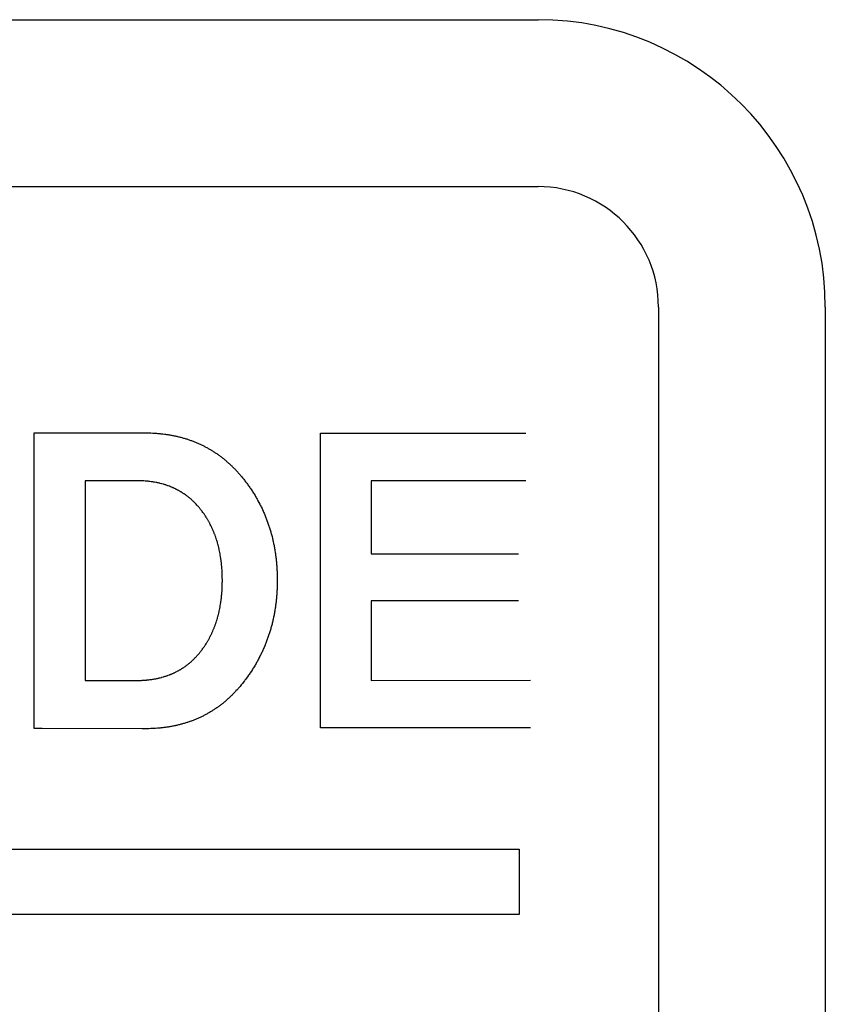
# Model space of a CAD drawing. Header units: inches. Extents: x 749 to 1245, y 24 to 374.
# Tile 16 of 145: x 856.29 to 860.64, y 246.54 to 251.85. Entities that reach past the tile are written whole.
import ezdxf

# ---------------------------------------------------------------- set-up
doc = ezdxf.new("R2010")
doc.units = ezdxf.units.IN
doc.header["$LTSCALE"] = 5
doc.header["$MEASUREMENT"] = 0
doc.layers.add('AM_0', color=7, linetype='CONTINUOUS', lineweight=30)

msp = doc.modelspace()

# ---------------------------------------------------------------- linework, layer by layer
at = {"layer": 'AM_0', "color": 253, "linetype": 'Continuous', "true_color": 0xadadad}
for p, q in [((852.8863, 251.8486), (859.0863, 251.8486)), ((852.8863, 250.9486), (859.0863, 250.9486)), ((859.7363, 250.2986), (859.7363, 244.0986)), ((860.6363, 250.2986), (860.6363, 244.0986))]:
    msp.add_line(p, q, dxfattribs=at)
at = {"layer": 'AM_0', "color": 7, "linetype": 'Continuous'}
for p, q in [((856.3674, 249.6205), (856.9672, 249.6205)), ((856.3674, 248.0266), (856.3674, 249.6202)), ((856.9672, 249.6205), (856.9775, 249.6204)), ((856.9775, 249.6204), (856.9826, 249.6203)), ((856.9826, 249.6203), (856.9877, 249.6201)), ((856.9877, 249.6201), (856.9928, 249.62)), ((856.9928, 249.62), (856.9978, 249.6198)), ((856.9978, 249.6198), (857.0079, 249.6193)), ((857.0079, 249.6193), (857.0179, 249.6187)), ((857.0179, 249.6187), (857.0278, 249.618)), ((857.0278, 249.618), (857.0328, 249.6176)), ((857.0328, 249.6176), (857.0377, 249.6172)), ((857.0377, 249.6172), (857.0426, 249.6168)), ((857.0426, 249.6168), (857.0475, 249.6163)), ((857.0475, 249.6163), (857.0524, 249.6158)), ((857.0524, 249.6158), (857.0621, 249.6147)), ((857.0621, 249.6147), (857.0718, 249.6135)), ((857.0718, 249.6135), (857.0765, 249.6128)), ((857.0765, 249.6128), (857.0813, 249.6121)), ((857.0813, 249.6121), (857.0861, 249.6114)), ((857.0861, 249.6114), (857.0908, 249.6107)), ((857.0908, 249.6107), (857.0956, 249.6099)), ((857.0956, 249.6099), (857.1003, 249.6091)), ((857.1003, 249.6091), (857.105, 249.6083)), ((857.105, 249.6083), (857.1097, 249.6074)), ((857.1097, 249.6074), (857.1143, 249.6065)), ((857.1143, 249.6065), (857.119, 249.6056)), ((857.119, 249.6056), (857.1236, 249.6047)), ((857.1236, 249.6047), (857.1282, 249.6037)), ((857.1282, 249.6037), (857.1328, 249.6027)), ((857.1328, 249.6027), (857.1374, 249.6017)), ((857.1374, 249.6017), (857.1419, 249.6006)), ((857.1419, 249.6006), (857.1465, 249.5995)), ((857.1465, 249.5995), (857.151, 249.5984)), ((857.151, 249.5984), (857.1555, 249.5973)), ((857.1555, 249.5973), (857.16, 249.5961)), ((857.16, 249.5961), (857.1645, 249.5949)), ((857.1645, 249.5949), (857.169, 249.5937)), ((857.169, 249.5937), (857.1734, 249.5924)), ((857.1734, 249.5924), (857.1779, 249.5911)), ((857.1779, 249.5911), (857.1823, 249.5898)), ((857.1823, 249.5898), (857.1867, 249.5884)), ((857.9126, 248.0287), (857.9126, 249.6184)), ((857.9126, 249.6184), (859.0215, 249.6184)), ((857.1867, 249.5884), (857.1911, 249.5871)), ((857.1911, 249.5871), (857.1954, 249.5856)), ((857.1954, 249.5856), (857.1998, 249.5842)), ((857.1998, 249.5842), (857.2041, 249.5827)), ((857.2041, 249.5827), (857.2084, 249.5813)), ((857.2084, 249.5813), (857.2127, 249.5797)), ((857.2127, 249.5797), (857.217, 249.5782)), ((857.217, 249.5782), (857.2213, 249.5766)), ((857.2213, 249.5766), (857.2255, 249.575)), ((857.2255, 249.575), (857.2298, 249.5733)), ((857.2298, 249.5733), (857.234, 249.5717)), ((857.234, 249.5717), (857.2382, 249.57)), ((857.2382, 249.57), (857.2424, 249.5683)), ((857.2424, 249.5683), (857.2465, 249.5665)), ((857.2465, 249.5665), (857.2507, 249.5647)), ((857.2507, 249.5647), (857.2548, 249.5629)), ((857.2548, 249.5629), (857.2589, 249.5611)), ((857.2589, 249.5611), (857.263, 249.5592)), ((857.263, 249.5592), (857.2671, 249.5573)), ((857.2671, 249.5573), (857.2712, 249.5554)), ((857.2712, 249.5554), (857.2752, 249.5534)), ((857.2752, 249.5534), (857.2793, 249.5514)), ((857.2793, 249.5514), (857.2833, 249.5494)), ((857.2833, 249.5494), (857.2873, 249.5474)), ((857.2873, 249.5474), (857.2913, 249.5453)), ((857.2913, 249.5453), (857.2952, 249.5432)), ((857.2952, 249.5432), (857.2992, 249.541)), ((857.2992, 249.541), (857.3031, 249.5389)), ((857.3031, 249.5389), (857.3071, 249.5367)), ((857.3071, 249.5367), (857.311, 249.5345)), ((857.311, 249.5345), (857.3148, 249.5322)), ((857.3148, 249.5322), (857.3187, 249.5299)), ((857.3187, 249.5299), (857.3226, 249.5276)), ((857.3226, 249.5276), (857.3264, 249.5253)), ((857.3264, 249.5253), (857.3302, 249.5229)), ((857.3302, 249.5229), (857.334, 249.5205)), ((857.334, 249.5205), (857.3378, 249.5181)), ((857.3378, 249.5181), (857.3416, 249.5157)), ((857.3416, 249.5157), (857.3453, 249.5132)), ((857.3453, 249.5132), (857.3491, 249.5107)), ((857.3491, 249.5107), (857.3528, 249.5081)), ((857.3528, 249.5081), (857.3565, 249.5056)), ((857.3565, 249.5056), (857.3602, 249.503)), ((857.3602, 249.503), (857.3639, 249.5004)), ((857.3639, 249.5004), (857.3675, 249.4977)), ((857.3675, 249.4977), (857.3712, 249.495)), ((857.3712, 249.495), (857.3748, 249.4923)), ((857.3748, 249.4923), (857.3784, 249.4896)), ((857.3784, 249.4896), (857.382, 249.4868)), ((857.382, 249.4868), (857.3855, 249.484)), ((857.3855, 249.484), (857.3891, 249.4812)), ((857.3891, 249.4812), (857.3926, 249.4783)), ((857.3926, 249.4783), (857.3962, 249.4754)), ((857.3962, 249.4754), (857.3997, 249.4725)), ((857.3997, 249.4725), (857.4032, 249.4696)), ((857.4032, 249.4696), (857.4066, 249.4666)), ((857.4066, 249.4666), (857.4101, 249.4636)), ((857.4101, 249.4636), (857.4135, 249.4606)), ((857.4135, 249.4606), (857.4169, 249.4575)), ((857.4169, 249.4575), (857.4204, 249.4544)), ((857.4204, 249.4544), (857.4237, 249.4513)), ((857.4237, 249.4513), (857.4271, 249.4482)), ((857.4271, 249.4482), (857.4305, 249.445)), ((857.4305, 249.445), (857.4338, 249.4418)), ((857.4338, 249.4418), (857.4371, 249.4385)), ((857.4371, 249.4385), (857.4404, 249.4353)), ((857.4404, 249.4353), (857.4437, 249.432)), ((857.4437, 249.432), (857.447, 249.4287)), ((857.447, 249.4287), (857.4503, 249.4253)), ((857.4503, 249.4253), (857.4535, 249.4219)), ((857.4535, 249.4219), (857.4567, 249.4185)), ((857.4567, 249.4185), (857.4599, 249.4151)), ((857.4599, 249.4151), (857.4631, 249.4116)), ((857.4631, 249.4116), (857.4663, 249.4081)), ((857.4663, 249.4081), (857.4695, 249.4046)), ((857.4695, 249.4046), (857.4757, 249.3975)), ((857.4757, 249.3975), (857.4789, 249.3939)), ((857.4789, 249.3939), (857.4819, 249.3902)), ((857.4819, 249.3902), (857.485, 249.3866)), ((857.485, 249.3866), (857.4885, 249.3824)), ((857.4885, 249.3824), (857.492, 249.3781)), ((857.492, 249.3781), (857.4987, 249.3697)), ((856.6427, 249.3623), (856.6427, 248.285)), ((856.9231, 249.3622), (856.6429, 249.3623)), ((856.93, 249.3622), (856.9231, 249.3622)), ((856.9368, 249.362), (856.93, 249.3622)), ((856.9402, 249.3619), (856.9368, 249.362)), ((856.9436, 249.3618), (856.9402, 249.3619)), ((856.947, 249.3617), (856.9436, 249.3618)), ((856.9504, 249.3615), (856.947, 249.3617)), ((856.9571, 249.3611), (856.9504, 249.3615)), ((856.9604, 249.3609), (856.9571, 249.3611)), ((856.967, 249.3604), (856.9604, 249.3609)), ((856.9703, 249.3602), (856.967, 249.3604)), ((856.9736, 249.3599), (856.9703, 249.3602)), ((856.9801, 249.3593), (856.9736, 249.3599)), ((856.9833, 249.3589), (856.9801, 249.3593)), ((856.9866, 249.3586), (856.9833, 249.3589)), ((856.9898, 249.3582), (856.9866, 249.3586)), ((856.993, 249.3578), (856.9898, 249.3582)), ((856.9994, 249.3569), (856.993, 249.3578)), ((857.0057, 249.356), (856.9994, 249.3569)), ((857.0088, 249.3555), (857.0057, 249.356)), ((857.012, 249.355), (857.0088, 249.3555)), ((857.0182, 249.3539), (857.012, 249.355)), ((857.0244, 249.3528), (857.0182, 249.3539)), ((857.0275, 249.3522), (857.0244, 249.3528)), ((857.0305, 249.3516), (857.0275, 249.3522)), ((857.0336, 249.3509), (857.0305, 249.3516)), ((857.0366, 249.3503), (857.0336, 249.3509)), ((857.0426, 249.3489), (857.0366, 249.3503)), ((857.0456, 249.3482), (857.0426, 249.3489)), ((857.0486, 249.3474), (857.0456, 249.3482)), ((857.0545, 249.3459), (857.0486, 249.3474)), ((857.0575, 249.3451), (857.0545, 249.3459)), ((857.0634, 249.3435), (857.0575, 249.3451)), ((857.0663, 249.3427), (857.0634, 249.3435)), ((857.0692, 249.3418), (857.0663, 249.3427)), ((857.0721, 249.3409), (857.0692, 249.3418)), ((857.0749, 249.34), (857.0721, 249.3409)), ((857.0778, 249.3391), (857.0749, 249.34)), ((857.0807, 249.3382), (857.0778, 249.3391)), ((857.0863, 249.3362), (857.0807, 249.3382)), ((857.0891, 249.3353), (857.0863, 249.3362)), ((857.0919, 249.3342), (857.0891, 249.3353)), ((857.0975, 249.3322), (857.0919, 249.3342)), ((857.103, 249.33), (857.0975, 249.3322)), ((857.1058, 249.3289), (857.103, 249.33)), ((857.1085, 249.3278), (857.1058, 249.3289)), ((857.1112, 249.3267), (857.1085, 249.3278)), ((857.1139, 249.3255), (857.1112, 249.3267)), ((857.1166, 249.3243), (857.1139, 249.3255)), ((857.1193, 249.3231), (857.1166, 249.3243)), ((857.122, 249.3219), (857.1193, 249.3231)), ((857.4987, 249.3697), (857.5021, 249.3654)), ((857.5021, 249.3654), (857.5054, 249.3611)), ((857.5054, 249.3611), (857.5087, 249.3568)), ((857.5087, 249.3568), (857.512, 249.3525)), ((857.512, 249.3525), (857.5152, 249.3482)), ((857.5152, 249.3482), (857.5184, 249.3439)), ((857.5184, 249.3439), (857.5216, 249.3395)), ((857.5216, 249.3395), (857.5247, 249.3351)), ((857.5247, 249.3351), (857.5278, 249.3307)), ((857.5278, 249.3307), (857.5309, 249.3263)), ((857.5309, 249.3263), (857.5339, 249.3219)), ((858.1854, 249.3623), (858.1854, 248.9685)), ((859.0215, 249.3623), (858.1854, 249.3623)), ((857.1246, 249.3207), (857.122, 249.3219)), ((857.1273, 249.3194), (857.1246, 249.3207)), ((857.1299, 249.3182), (857.1273, 249.3194)), ((857.1325, 249.3169), (857.1299, 249.3182)), ((857.1351, 249.3156), (857.1325, 249.3169)), ((857.1377, 249.3143), (857.1351, 249.3156)), ((857.1403, 249.3129), (857.1377, 249.3143)), ((857.1429, 249.3116), (857.1403, 249.3129)), ((857.1455, 249.3102), (857.1429, 249.3116)), ((857.148, 249.3088), (857.1455, 249.3102)), ((857.1505, 249.3074), (857.148, 249.3088)), ((857.1531, 249.3059), (857.1505, 249.3074)), ((857.1556, 249.3045), (857.1531, 249.3059)), ((857.1581, 249.303), (857.1556, 249.3045)), ((857.1606, 249.3015), (857.1581, 249.303)), ((857.1655, 249.2985), (857.1606, 249.3015)), ((857.1679, 249.2969), (857.1655, 249.2985)), ((857.1704, 249.2954), (857.1679, 249.2969)), ((857.1728, 249.2938), (857.1704, 249.2954)), ((857.1752, 249.2922), (857.1728, 249.2938)), ((857.1776, 249.2906), (857.1752, 249.2922)), ((857.18, 249.2889), (857.1776, 249.2906)), ((857.1848, 249.2856), (857.18, 249.2889)), ((857.1871, 249.2839), (857.1848, 249.2856)), ((857.1894, 249.2822), (857.1871, 249.2839)), ((857.1918, 249.2804), (857.1894, 249.2822)), ((857.1941, 249.2787), (857.1918, 249.2804)), ((857.1964, 249.2769), (857.1941, 249.2787)), ((857.1987, 249.2751), (857.1964, 249.2769)), ((857.201, 249.2733), (857.1987, 249.2751)), ((857.2032, 249.2715), (857.201, 249.2733)), ((857.2055, 249.2697), (857.2032, 249.2715)), ((857.5339, 249.3219), (857.5369, 249.3175)), ((857.5369, 249.3175), (857.5399, 249.3131)), ((857.5399, 249.3131), (857.5457, 249.3041)), ((857.5457, 249.3041), (857.5486, 249.2996)), ((857.5486, 249.2996), (857.5515, 249.2951)), ((857.5515, 249.2951), (857.5543, 249.2906)), ((857.5543, 249.2906), (857.5598, 249.2815)), ((857.5598, 249.2815), (857.5626, 249.2769)), ((857.5626, 249.2769), (857.5653, 249.2724)), ((857.5653, 249.2724), (857.5679, 249.2678)), ((857.2077, 249.2678), (857.2055, 249.2697)), ((857.21, 249.2659), (857.2077, 249.2678)), ((857.2122, 249.264), (857.21, 249.2659)), ((857.2144, 249.2621), (857.2122, 249.264)), ((857.2166, 249.2602), (857.2144, 249.2621)), ((857.2188, 249.2582), (857.2166, 249.2602)), ((857.2209, 249.2563), (857.2188, 249.2582)), ((857.2231, 249.2543), (857.2209, 249.2563)), ((857.2252, 249.2523), (857.2231, 249.2543)), ((857.2274, 249.2502), (857.2252, 249.2523)), ((857.2295, 249.2482), (857.2274, 249.2502)), ((857.2316, 249.2461), (857.2295, 249.2482)), ((857.2337, 249.244), (857.2316, 249.2461)), ((857.2379, 249.2398), (857.2337, 249.244)), ((857.2399, 249.2377), (857.2379, 249.2398)), ((857.242, 249.2355), (857.2399, 249.2377)), ((857.246, 249.2311), (857.242, 249.2355)), ((857.248, 249.2289), (857.246, 249.2311)), ((857.25, 249.2267), (857.248, 249.2289)), ((857.252, 249.2244), (857.25, 249.2267)), ((857.254, 249.2222), (857.252, 249.2244)), ((857.256, 249.2199), (857.254, 249.2222)), ((857.2579, 249.2176), (857.256, 249.2199)), ((857.2599, 249.2153), (857.2579, 249.2176)), ((857.5679, 249.2678), (857.5705, 249.2632)), ((857.5705, 249.2632), (857.5731, 249.2585)), ((857.5731, 249.2585), (857.5757, 249.2539)), ((857.5757, 249.2539), (857.5808, 249.2446)), ((857.5808, 249.2446), (857.5857, 249.2352)), ((857.5857, 249.2352), (857.5881, 249.2304)), ((857.5881, 249.2304), (857.5905, 249.2257)), ((857.5905, 249.2257), (857.5928, 249.221)), ((857.5928, 249.221), (857.5974, 249.2114)), ((857.2618, 249.2129), (857.2599, 249.2153)), ((857.264, 249.2102), (857.2618, 249.2129)), ((857.2661, 249.2075), (857.264, 249.2102)), ((857.2682, 249.2048), (857.2661, 249.2075)), ((857.2703, 249.2021), (857.2682, 249.2048)), ((857.2724, 249.1994), (857.2703, 249.2021)), ((857.2745, 249.1966), (857.2724, 249.1994)), ((857.2786, 249.1911), (857.2745, 249.1966)), ((857.2806, 249.1883), (857.2786, 249.1911)), ((857.2846, 249.1826), (857.2806, 249.1883)), ((857.2885, 249.1769), (857.2846, 249.1826)), ((857.2904, 249.1741), (857.2885, 249.1769)), ((857.2923, 249.1712), (857.2904, 249.1741)), ((857.296, 249.1654), (857.2923, 249.1712)), ((857.2978, 249.1624), (857.296, 249.1654)), ((857.5974, 249.2114), (857.5997, 249.2066)), ((857.5997, 249.2066), (857.6041, 249.197)), ((857.6041, 249.197), (857.6062, 249.1922)), ((857.6062, 249.1922), (857.6084, 249.1873)), ((857.6084, 249.1873), (857.6125, 249.1775)), ((857.6125, 249.1775), (857.6166, 249.1677)), ((857.6166, 249.1677), (857.6185, 249.1628)), ((857.2997, 249.1595), (857.2978, 249.1624)), ((857.3015, 249.1565), (857.2997, 249.1595)), ((857.3032, 249.1536), (857.3015, 249.1565)), ((857.305, 249.1506), (857.3032, 249.1536)), ((857.3085, 249.1446), (857.305, 249.1506)), ((857.3102, 249.1415), (857.3085, 249.1446)), ((857.3118, 249.1385), (857.3102, 249.1415)), ((857.3135, 249.1354), (857.3118, 249.1385)), ((857.3151, 249.1324), (857.3135, 249.1354)), ((857.3168, 249.1293), (857.3151, 249.1324)), ((857.3184, 249.1262), (857.3168, 249.1293)), ((857.3215, 249.1199), (857.3184, 249.1262)), ((857.3246, 249.1136), (857.3215, 249.1199)), ((857.3261, 249.1104), (857.3246, 249.1136)), ((857.6185, 249.1628), (857.6205, 249.1578)), ((857.6205, 249.1578), (857.6224, 249.1529)), ((857.6224, 249.1529), (857.6243, 249.1479)), ((857.6243, 249.1479), (857.6279, 249.1379)), ((857.6279, 249.1379), (857.6297, 249.1329)), ((857.6297, 249.1329), (857.6315, 249.1279)), ((857.6315, 249.1279), (857.6332, 249.1228)), ((857.6332, 249.1228), (857.6349, 249.1177)), ((857.6349, 249.1177), (857.6365, 249.1127)), ((857.6365, 249.1127), (857.6398, 249.1024)), ((857.3276, 249.1072), (857.3261, 249.1104)), ((857.3291, 249.104), (857.3276, 249.1072)), ((857.3305, 249.1008), (857.3291, 249.104)), ((857.3319, 249.0976), (857.3305, 249.1008)), ((857.3333, 249.0943), (857.3319, 249.0976)), ((857.3347, 249.0911), (857.3333, 249.0943)), ((857.3361, 249.0878), (857.3347, 249.0911)), ((857.3374, 249.0845), (857.3361, 249.0878)), ((857.3388, 249.0812), (857.3374, 249.0845)), ((857.3401, 249.0779), (857.3388, 249.0812)), ((857.3414, 249.0745), (857.3401, 249.0779)), ((857.3427, 249.0712), (857.3414, 249.0745)), ((857.3439, 249.0678), (857.3427, 249.0712)), ((857.3464, 249.0611), (857.3439, 249.0678)), ((857.3475, 249.0577), (857.3464, 249.0611)), ((857.3499, 249.0508), (857.3475, 249.0577)), ((857.6398, 249.1024), (857.6429, 249.0922)), ((857.6429, 249.0922), (857.6444, 249.087)), ((857.6444, 249.087), (857.6458, 249.0818)), ((857.6458, 249.0818), (857.6473, 249.0767)), ((857.6473, 249.0767), (857.6487, 249.0715)), ((857.6487, 249.0715), (857.6514, 249.061)), ((857.6514, 249.061), (857.654, 249.0505)), ((857.3521, 249.0439), (857.3499, 249.0508)), ((857.3532, 249.0404), (857.3521, 249.0439)), ((857.3554, 249.0334), (857.3532, 249.0404)), ((857.3564, 249.0299), (857.3554, 249.0334)), ((857.3574, 249.0263), (857.3564, 249.0299)), ((857.3594, 249.0192), (857.3574, 249.0263)), ((857.3603, 249.0156), (857.3594, 249.0192)), ((857.3613, 249.0121), (857.3603, 249.0156)), ((857.3622, 249.0084), (857.3613, 249.0121)), ((857.364, 249.0012), (857.3622, 249.0084)), ((857.654, 249.0505), (857.6553, 249.0452)), ((857.6553, 249.0452), (857.6565, 249.0399)), ((857.6565, 249.0399), (857.6577, 249.0346)), ((857.6577, 249.0346), (857.6599, 249.0239)), ((857.6599, 249.0239), (857.661, 249.0186)), ((857.661, 249.0186), (857.6621, 249.0132)), ((857.6621, 249.0132), (857.6631, 249.0078)), ((857.6631, 249.0078), (857.6641, 249.0024)), ((857.3649, 248.9975), (857.364, 249.0012)), ((857.3657, 248.9939), (857.3649, 248.9975)), ((857.3665, 248.9902), (857.3657, 248.9939)), ((857.3681, 248.9828), (857.3665, 248.9902)), ((857.3696, 248.9753), (857.3681, 248.9828)), ((857.371, 248.9678), (857.3696, 248.9753)), ((857.3724, 248.9602), (857.371, 248.9678)), ((857.3737, 248.9526), (857.3724, 248.9602)), ((857.3743, 248.9487), (857.3737, 248.9526)), ((857.6641, 249.0024), (857.6651, 248.997)), ((857.6651, 248.997), (857.666, 248.9916)), ((857.666, 248.9916), (857.667, 248.9862)), ((857.667, 248.9862), (857.6687, 248.9752)), ((857.6687, 248.9752), (857.6695, 248.9697)), ((857.6695, 248.9697), (857.6703, 248.9642)), ((857.6703, 248.9642), (857.671, 248.9587)), ((857.671, 248.9587), (857.6717, 248.9532)), ((857.6717, 248.9532), (857.6724, 248.9476)), ((858.1854, 248.9685), (858.9812, 248.9685)), ((857.3749, 248.9449), (857.3743, 248.9487)), ((857.376, 248.9371), (857.3749, 248.9449)), ((857.3765, 248.9332), (857.376, 248.9371)), ((857.377, 248.9293), (857.3765, 248.9332)), ((857.3775, 248.9254), (857.377, 248.9293)), ((857.378, 248.9214), (857.3775, 248.9254)), ((857.3784, 248.9175), (857.378, 248.9214)), ((857.3793, 248.9095), (857.3784, 248.9175)), ((857.3797, 248.9055), (857.3793, 248.9095)), ((857.38, 248.9015), (857.3797, 248.9055)), ((857.3807, 248.8934), (857.38, 248.9015)), ((857.6724, 248.9476), (857.6731, 248.9421)), ((857.6731, 248.9421), (857.6737, 248.9365)), ((857.6737, 248.9365), (857.6743, 248.9309)), ((857.6743, 248.9309), (857.6749, 248.9253)), ((857.6749, 248.9253), (857.6754, 248.9196)), ((857.6754, 248.9196), (857.6759, 248.914)), ((857.6759, 248.914), (857.6764, 248.9084)), ((857.6764, 248.9084), (857.6768, 248.9027)), ((857.6768, 248.9027), (857.6776, 248.8913)), ((857.381, 248.8894), (857.3807, 248.8934)), ((857.3816, 248.8812), (857.381, 248.8894)), ((857.3821, 248.873), (857.3816, 248.8812)), ((857.3825, 248.8647), (857.3821, 248.873)), ((857.3827, 248.8606), (857.3825, 248.8647)), ((857.383, 248.8522), (857.3827, 248.8606)), ((857.3831, 248.848), (857.383, 248.8522)), ((857.3832, 248.8438), (857.3831, 248.848)), ((857.6776, 248.8913), (857.6782, 248.8798)), ((857.6782, 248.8798), (857.6785, 248.8741)), ((857.6785, 248.8741), (857.6788, 248.8683)), ((857.6788, 248.8683), (857.679, 248.8626)), ((857.679, 248.8626), (857.6793, 248.851)), ((857.6793, 248.851), (857.6795, 248.8451)), ((857.6795, 248.8451), (857.6796, 248.8393)), ((857.3827, 248.7887), (857.383, 248.7971)), ((857.383, 248.7971), (857.3831, 248.8013)), ((857.3831, 248.8013), (857.3832, 248.8055)), ((857.3833, 248.8353), (857.3832, 248.8438)), ((857.3832, 248.8055), (857.3833, 248.814)), ((857.3834, 248.8311), (857.3833, 248.8353)), ((857.3833, 248.814), (857.3834, 248.8182)), ((857.3834, 248.8268), (857.3834, 248.8311)), ((857.3834, 248.8225), (857.3834, 248.8268)), ((857.3834, 248.8182), (857.3834, 248.8225)), ((857.6793, 248.7985), (857.679, 248.7869)), ((857.6795, 248.8043), (857.6793, 248.7985)), ((857.6796, 248.8101), (857.6795, 248.8043)), ((857.6796, 248.8393), (857.6796, 248.8335)), ((857.6796, 248.8335), (857.6796, 248.8276)), ((857.6796, 248.8276), (857.6796, 248.8217)), ((857.6796, 248.8217), (857.6796, 248.8159)), ((857.6796, 248.8159), (857.6796, 248.8101)), ((857.3784, 248.7317), (857.3793, 248.7397)), ((857.3793, 248.7397), (857.3797, 248.7437)), ((857.3797, 248.7437), (857.38, 248.7477)), ((857.38, 248.7477), (857.3807, 248.7558)), ((857.3807, 248.7558), (857.381, 248.7599)), ((857.381, 248.7599), (857.3816, 248.768)), ((857.3816, 248.768), (857.3821, 248.7763)), ((857.3821, 248.7763), (857.3825, 248.7845)), ((857.3825, 248.7845), (857.3827, 248.7887)), ((857.6764, 248.7413), (857.6759, 248.7357)), ((857.6768, 248.747), (857.6764, 248.7413)), ((857.6776, 248.7583), (857.6768, 248.747)), ((857.6782, 248.7697), (857.6776, 248.7583)), ((857.6785, 248.7755), (857.6782, 248.7697)), ((857.6788, 248.7812), (857.6785, 248.7755)), ((857.679, 248.7869), (857.6788, 248.7812)), ((857.371, 248.6813), (857.3724, 248.6889)), ((857.3724, 248.6889), (857.3737, 248.6966)), ((857.3737, 248.6966), (857.3743, 248.7004)), ((857.3743, 248.7004), (857.3749, 248.7043)), ((857.3749, 248.7043), (857.376, 248.7121)), ((857.376, 248.7121), (857.3765, 248.716)), ((857.3765, 248.716), (857.377, 248.7199)), ((857.377, 248.7199), (857.3775, 248.7238)), ((857.3775, 248.7238), (857.378, 248.7278)), ((857.378, 248.7278), (857.3784, 248.7317)), ((857.671, 248.6911), (857.6703, 248.6856)), ((857.6717, 248.6966), (857.671, 248.6911)), ((857.6724, 248.7022), (857.6717, 248.6966)), ((857.6731, 248.7077), (857.6724, 248.7022)), ((857.6743, 248.7189), (857.6731, 248.7077)), ((857.6749, 248.7245), (857.6743, 248.7189)), ((857.6754, 248.7301), (857.6749, 248.7245)), ((857.6759, 248.7357), (857.6754, 248.7301)), ((858.1854, 248.7146), (858.1854, 248.2848)), ((858.9812, 248.7146), (858.1854, 248.7146)), ((857.3594, 248.6298), (857.3603, 248.6333)), ((857.3603, 248.6333), (857.3613, 248.637)), ((857.3613, 248.637), (857.3622, 248.6406)), ((857.3622, 248.6406), (857.364, 248.6479)), ((857.364, 248.6479), (857.3649, 248.6515)), ((857.3649, 248.6515), (857.3657, 248.6552)), ((857.3657, 248.6552), (857.3665, 248.6589)), ((857.3665, 248.6589), (857.3681, 248.6663)), ((857.3681, 248.6663), (857.3696, 248.6738)), ((857.3696, 248.6738), (857.371, 248.6813)), ((857.6621, 248.6367), (857.661, 248.6313)), ((857.6631, 248.642), (857.6621, 248.6367)), ((857.6641, 248.6474), (857.6631, 248.642)), ((857.6651, 248.6528), (857.6641, 248.6474)), ((857.666, 248.6583), (857.6651, 248.6528)), ((857.667, 248.6637), (857.666, 248.6583)), ((857.6687, 248.6746), (857.667, 248.6637)), ((857.6695, 248.6801), (857.6687, 248.6746)), ((857.6703, 248.6856), (857.6695, 248.6801)), ((857.3427, 248.5776), (857.3439, 248.581)), ((857.3439, 248.581), (857.3451, 248.5844)), ((857.3451, 248.5844), (857.3464, 248.5878)), ((857.3464, 248.5878), (857.3475, 248.5912)), ((857.3475, 248.5912), (857.3487, 248.5946)), ((857.3487, 248.5946), (857.3499, 248.5981)), ((857.3499, 248.5981), (857.3521, 248.605)), ((857.3521, 248.605), (857.3532, 248.6085)), ((857.3532, 248.6085), (857.3554, 248.6155)), ((857.3554, 248.6155), (857.3564, 248.6191)), ((857.3564, 248.6191), (857.3574, 248.6226)), ((857.3574, 248.6226), (857.3594, 248.6298)), ((857.6514, 248.5889), (857.6487, 248.5784)), ((857.6527, 248.5941), (857.6514, 248.5889)), ((857.654, 248.5994), (857.6527, 248.5941)), ((857.6553, 248.6047), (857.654, 248.5994)), ((857.6565, 248.61), (857.6553, 248.6047)), ((857.6577, 248.6153), (857.6565, 248.61)), ((857.6599, 248.6259), (857.6577, 248.6153)), ((857.661, 248.6313), (857.6599, 248.6259)), ((857.3184, 248.5224), (857.3215, 248.5287)), ((857.3215, 248.5287), (857.3231, 248.5319)), ((857.3231, 248.5319), (857.3246, 248.5351)), ((857.3246, 248.5351), (857.3261, 248.5382)), ((857.3261, 248.5382), (857.3276, 248.5414)), ((857.3276, 248.5414), (857.3291, 248.5447)), ((857.3291, 248.5447), (857.3305, 248.5479)), ((857.3305, 248.5479), (857.3319, 248.5511)), ((857.3319, 248.5511), (857.3347, 248.5577)), ((857.3347, 248.5577), (857.3361, 248.561)), ((857.3361, 248.561), (857.3374, 248.5643)), ((857.3374, 248.5643), (857.3388, 248.5676)), ((857.3388, 248.5676), (857.3401, 248.5709)), ((857.3401, 248.5709), (857.3414, 248.5743)), ((857.3414, 248.5743), (857.3427, 248.5776)), ((857.6332, 248.5269), (857.6315, 248.5218)), ((857.6349, 248.532), (857.6332, 248.5269)), ((857.6365, 248.5371), (857.6349, 248.532)), ((857.6382, 248.5422), (857.6365, 248.5371)), ((857.6398, 248.5473), (857.6382, 248.5422)), ((857.6413, 248.5525), (857.6398, 248.5473)), ((857.6429, 248.5576), (857.6413, 248.5525)), ((857.6444, 248.5628), (857.6429, 248.5576)), ((857.6458, 248.568), (857.6444, 248.5628)), ((857.6473, 248.5732), (857.6458, 248.568)), ((857.6487, 248.5784), (857.6473, 248.5732)), ((857.2885, 248.4714), (857.2904, 248.4743)), ((857.2904, 248.4743), (857.2923, 248.4772)), ((857.2923, 248.4772), (857.296, 248.483)), ((857.296, 248.483), (857.2978, 248.486)), ((857.2978, 248.486), (857.2997, 248.4889)), ((857.2997, 248.4889), (857.3015, 248.4919)), ((857.3015, 248.4919), (857.3032, 248.4949)), ((857.3032, 248.4949), (857.305, 248.4979)), ((857.305, 248.4979), (857.3067, 248.5009)), ((857.3067, 248.5009), (857.3085, 248.504)), ((857.3085, 248.504), (857.3102, 248.507)), ((857.3102, 248.507), (857.3118, 248.5101)), ((857.3118, 248.5101), (857.3135, 248.5131)), ((857.3135, 248.5131), (857.3168, 248.5193)), ((857.3168, 248.5193), (857.3184, 248.5224)), ((857.6146, 248.4768), (857.6125, 248.4719)), ((857.6166, 248.4818), (857.6146, 248.4768)), ((857.6185, 248.4867), (857.6166, 248.4818)), ((857.6205, 248.4917), (857.6185, 248.4867)), ((857.6224, 248.4967), (857.6205, 248.4917)), ((857.6243, 248.5017), (857.6224, 248.4967)), ((857.6261, 248.5067), (857.6243, 248.5017)), ((857.6279, 248.5117), (857.6261, 248.5067)), ((857.6297, 248.5168), (857.6279, 248.5117)), ((857.6315, 248.5218), (857.6297, 248.5168)), ((857.248, 248.4191), (857.25, 248.4213)), ((857.25, 248.4213), (857.252, 248.4236)), ((857.252, 248.4236), (857.256, 248.4282)), ((857.256, 248.4282), (857.2579, 248.4305)), ((857.2579, 248.4305), (857.2599, 248.4328)), ((857.2599, 248.4328), (857.2618, 248.4352)), ((857.2618, 248.4352), (857.264, 248.4379)), ((857.264, 248.4379), (857.2661, 248.4406)), ((857.2661, 248.4406), (857.2682, 248.4433)), ((857.2682, 248.4433), (857.2703, 248.4461)), ((857.2703, 248.4461), (857.2724, 248.4488)), ((857.2724, 248.4488), (857.2745, 248.4516)), ((857.2745, 248.4516), (857.2786, 248.4572)), ((857.2786, 248.4572), (857.2806, 248.46)), ((857.2806, 248.46), (857.2846, 248.4657)), ((857.2846, 248.4657), (857.2865, 248.4685)), ((857.2865, 248.4685), (857.2885, 248.4714)), ((857.5905, 248.4234), (857.5881, 248.4186)), ((857.5928, 248.4282), (857.5905, 248.4234)), ((857.5951, 248.433), (857.5928, 248.4282)), ((857.5974, 248.4378), (857.5951, 248.433)), ((857.5997, 248.4426), (857.5974, 248.4378)), ((857.6019, 248.4475), (857.5997, 248.4426)), ((857.6041, 248.4523), (857.6019, 248.4475)), ((857.6062, 248.4572), (857.6041, 248.4523)), ((857.6084, 248.4621), (857.6062, 248.4572)), ((857.6125, 248.4719), (857.6084, 248.4621)), ((857.1894, 248.3654), (857.1918, 248.3672)), ((857.1918, 248.3672), (857.1941, 248.3689)), ((857.1941, 248.3689), (857.1964, 248.3707)), ((857.1964, 248.3707), (857.1987, 248.3725)), ((857.1987, 248.3725), (857.201, 248.3743)), ((857.201, 248.3743), (857.2032, 248.3762)), ((857.2032, 248.3762), (857.2055, 248.378)), ((857.2055, 248.378), (857.2077, 248.3799)), ((857.2077, 248.3799), (857.21, 248.3818)), ((857.21, 248.3818), (857.2122, 248.3837)), ((857.2122, 248.3837), (857.2144, 248.3856)), ((857.2144, 248.3856), (857.2166, 248.3876)), ((857.2166, 248.3876), (857.2188, 248.3896)), ((857.2188, 248.3896), (857.2209, 248.3916)), ((857.2209, 248.3916), (857.2231, 248.3936)), ((857.2231, 248.3936), (857.2252, 248.3956)), ((857.2252, 248.3956), (857.2274, 248.3976)), ((857.2274, 248.3976), (857.2295, 248.3997)), ((857.2295, 248.3997), (857.2316, 248.4018)), ((857.2316, 248.4018), (857.2337, 248.4039)), ((857.2337, 248.4039), (857.2358, 248.406)), ((857.2358, 248.406), (857.2379, 248.4081)), ((857.2379, 248.4081), (857.2399, 248.4103)), ((857.2399, 248.4103), (857.242, 248.4124)), ((857.242, 248.4124), (857.244, 248.4146)), ((857.244, 248.4146), (857.246, 248.4168)), ((857.246, 248.4168), (857.248, 248.4191)), ((857.5626, 248.3717), (857.5598, 248.3671)), ((857.5653, 248.3763), (857.5626, 248.3717)), ((857.5679, 248.381), (857.5653, 248.3763)), ((857.5705, 248.3856), (857.5679, 248.381)), ((857.5731, 248.3903), (857.5705, 248.3856)), ((857.5757, 248.395), (857.5731, 248.3903)), ((857.5782, 248.3997), (857.5757, 248.395)), ((857.5808, 248.4044), (857.5782, 248.3997)), ((857.5857, 248.4139), (857.5808, 248.4044)), ((857.5881, 248.4186), (857.5857, 248.4139)), ((857.0919, 248.313), (857.0975, 248.3151)), ((857.0975, 248.3151), (857.1003, 248.3162)), ((857.1003, 248.3162), (857.103, 248.3173)), ((857.103, 248.3173), (857.1058, 248.3184)), ((857.1058, 248.3184), (857.1085, 248.3195)), ((857.1085, 248.3195), (857.1112, 248.3206)), ((857.1112, 248.3206), (857.1139, 248.3218)), ((857.1139, 248.3218), (857.1166, 248.323)), ((857.1166, 248.323), (857.1193, 248.3242)), ((857.1193, 248.3242), (857.122, 248.3254)), ((857.122, 248.3254), (857.1246, 248.3267)), ((857.1246, 248.3267), (857.1273, 248.3279)), ((857.1273, 248.3279), (857.1299, 248.3292)), ((857.1299, 248.3292), (857.1325, 248.3305)), ((857.1325, 248.3305), (857.1377, 248.3331)), ((857.1377, 248.3331), (857.1403, 248.3345)), ((857.1403, 248.3345), (857.1429, 248.3359)), ((857.1429, 248.3359), (857.1455, 248.3372)), ((857.1455, 248.3372), (857.148, 248.3387)), ((857.148, 248.3387), (857.1505, 248.3401)), ((857.1505, 248.3401), (857.1531, 248.3415)), ((857.1531, 248.3415), (857.1556, 248.343)), ((857.1556, 248.343), (857.1581, 248.3445)), ((857.1581, 248.3445), (857.1606, 248.346)), ((857.1606, 248.346), (857.163, 248.3475)), ((857.163, 248.3475), (857.1655, 248.349)), ((857.1655, 248.349), (857.1679, 248.3506)), ((857.1679, 248.3506), (857.1704, 248.3522)), ((857.1704, 248.3522), (857.1728, 248.3538)), ((857.1728, 248.3538), (857.1752, 248.3554)), ((857.1752, 248.3554), (857.1776, 248.357)), ((857.1776, 248.357), (857.18, 248.3587)), ((857.18, 248.3587), (857.1824, 248.3603)), ((857.1824, 248.3603), (857.1848, 248.362)), ((857.1848, 248.362), (857.1871, 248.3637)), ((857.1871, 248.3637), (857.1894, 248.3654)), ((857.5278, 248.3172), (857.5247, 248.3128)), ((857.5309, 248.3217), (857.5278, 248.3172)), ((857.5339, 248.3262), (857.5309, 248.3217)), ((857.5399, 248.3351), (857.5339, 248.3262)), ((857.5457, 248.3442), (857.5399, 248.3351)), ((857.5486, 248.3487), (857.5457, 248.3442)), ((857.5515, 248.3533), (857.5486, 248.3487)), ((857.5543, 248.3579), (857.5515, 248.3533)), ((857.5598, 248.3671), (857.5543, 248.3579)), ((856.6427, 248.2848), (856.9231, 248.2848)), ((856.9231, 248.2848), (856.9266, 248.2848)), ((856.9266, 248.2848), (856.9334, 248.2849)), ((856.9334, 248.2849), (856.9402, 248.2851)), ((856.9402, 248.2851), (856.9436, 248.2853)), ((856.9436, 248.2853), (856.947, 248.2854)), ((856.947, 248.2854), (856.9504, 248.2856)), ((856.9504, 248.2856), (856.9571, 248.2859)), ((856.9571, 248.2859), (856.9637, 248.2864)), ((856.9637, 248.2864), (856.967, 248.2866)), ((856.967, 248.2866), (856.9703, 248.2869)), ((856.9703, 248.2869), (856.9736, 248.2872)), ((856.9736, 248.2872), (856.9769, 248.2875)), ((856.9769, 248.2875), (856.9833, 248.2882)), ((856.9833, 248.2882), (856.9866, 248.2885)), ((856.9866, 248.2885), (856.993, 248.2893)), ((856.993, 248.2893), (856.9962, 248.2897)), ((856.9962, 248.2897), (856.9994, 248.2902)), ((856.9994, 248.2902), (857.0025, 248.2906)), ((857.0025, 248.2906), (857.0088, 248.2916)), ((857.0088, 248.2916), (857.012, 248.2921)), ((857.012, 248.2921), (857.0182, 248.2932)), ((857.0182, 248.2932), (857.0244, 248.2943)), ((857.0244, 248.2943), (857.0305, 248.2956)), ((857.0305, 248.2956), (857.0336, 248.2962)), ((857.0336, 248.2962), (857.0366, 248.2969)), ((857.0366, 248.2969), (857.0396, 248.2976)), ((857.0396, 248.2976), (857.0426, 248.2983)), ((857.0426, 248.2983), (857.0486, 248.2997)), ((857.0486, 248.2997), (857.0545, 248.3012)), ((857.0545, 248.3012), (857.0575, 248.302)), ((857.0575, 248.302), (857.0634, 248.3037)), ((857.0634, 248.3037), (857.0663, 248.3045)), ((857.0663, 248.3045), (857.0692, 248.3054)), ((857.0692, 248.3054), (857.0721, 248.3063)), ((857.0721, 248.3063), (857.0749, 248.3072)), ((857.0749, 248.3072), (857.0778, 248.3081)), ((857.0778, 248.3081), (857.0835, 248.31)), ((857.0835, 248.31), (857.0863, 248.311)), ((857.0863, 248.311), (857.0891, 248.312)), ((857.0891, 248.312), (857.0919, 248.313)), ((857.4885, 248.2648), (857.485, 248.2605)), ((857.492, 248.2691), (857.4885, 248.2648)), ((857.4954, 248.2734), (857.492, 248.2691)), ((857.5021, 248.282), (857.4954, 248.2734)), ((857.5054, 248.2864), (857.5021, 248.282)), ((857.5087, 248.2908), (857.5054, 248.2864)), ((857.512, 248.2951), (857.5087, 248.2908)), ((857.5184, 248.3039), (857.512, 248.2951)), ((857.5247, 248.3128), (857.5184, 248.3039)), ((858.1854, 248.2848), (859.045, 248.2869)), ((857.4437, 248.2143), (857.4371, 248.2076)), ((857.447, 248.2177), (857.4437, 248.2143)), ((857.4503, 248.2211), (857.447, 248.2177)), ((857.4535, 248.2245), (857.4503, 248.2211)), ((857.4567, 248.228), (857.4535, 248.2245)), ((857.4631, 248.235), (857.4567, 248.228)), ((857.4663, 248.2386), (857.4631, 248.235)), ((857.4695, 248.2421), (857.4663, 248.2386)), ((857.4757, 248.2494), (857.4695, 248.2421)), ((857.4789, 248.2531), (857.4757, 248.2494)), ((857.485, 248.2605), (857.4789, 248.2531)), ((857.3784, 248.1558), (857.3748, 248.153)), ((857.382, 248.1586), (857.3784, 248.1558)), ((857.3855, 248.1614), (857.382, 248.1586)), ((857.3891, 248.1643), (857.3855, 248.1614)), ((857.3926, 248.1672), (857.3891, 248.1643)), ((857.3962, 248.1701), (857.3926, 248.1672)), ((857.3997, 248.1731), (857.3962, 248.1701)), ((857.4032, 248.1761), (857.3997, 248.1731)), ((857.4066, 248.1791), (857.4032, 248.1761)), ((857.4101, 248.1821), (857.4066, 248.1791)), ((857.4135, 248.1852), (857.4101, 248.1821)), ((857.4169, 248.1883), (857.4135, 248.1852)), ((857.4204, 248.1915), (857.4169, 248.1883)), ((857.4237, 248.1946), (857.4204, 248.1915)), ((857.4271, 248.1978), (857.4237, 248.1946)), ((857.4305, 248.2011), (857.4271, 248.1978)), ((857.4338, 248.2043), (857.4305, 248.2011)), ((857.4371, 248.2076), (857.4338, 248.2043)), ((857.2992, 248.1036), (857.2952, 248.1014)), ((857.3031, 248.1058), (857.2992, 248.1036)), ((857.3071, 248.108), (857.3031, 248.1058)), ((857.311, 248.1102), (857.3071, 248.108)), ((857.3148, 248.1125), (857.311, 248.1102)), ((857.3187, 248.1148), (857.3148, 248.1125)), ((857.3226, 248.1172), (857.3187, 248.1148)), ((857.3264, 248.1195), (857.3226, 248.1172)), ((857.3302, 248.1219), (857.3264, 248.1195)), ((857.334, 248.1243), (857.3302, 248.1219)), ((857.3378, 248.1268), (857.334, 248.1243)), ((857.3416, 248.1293), (857.3378, 248.1268)), ((857.3453, 248.1318), (857.3416, 248.1293)), ((857.3491, 248.1343), (857.3453, 248.1318)), ((857.3528, 248.1369), (857.3491, 248.1343)), ((857.3565, 248.1395), (857.3528, 248.1369)), ((857.3602, 248.1421), (857.3565, 248.1395)), ((857.3639, 248.1448), (857.3602, 248.1421)), ((857.3675, 248.1475), (857.3639, 248.1448)), ((857.3712, 248.1502), (857.3675, 248.1475)), ((857.3748, 248.153), (857.3712, 248.1502)), ((857.1645, 248.0494), (857.16, 248.0482)), ((857.169, 248.0506), (857.1645, 248.0494)), ((857.1734, 248.0519), (857.169, 248.0506)), ((857.1779, 248.0532), (857.1734, 248.0519)), ((857.1823, 248.0545), (857.1779, 248.0532)), ((857.1867, 248.0559), (857.1823, 248.0545)), ((857.1911, 248.0572), (857.1867, 248.0559)), ((857.1954, 248.0586), (857.1911, 248.0572)), ((857.1998, 248.0601), (857.1954, 248.0586)), ((857.2041, 248.0616), (857.1998, 248.0601)), ((857.2084, 248.0631), (857.2041, 248.0616)), ((857.2127, 248.0646), (857.2084, 248.0631)), ((857.217, 248.0661), (857.2127, 248.0646)), ((857.2213, 248.0677), (857.217, 248.0661)), ((857.2255, 248.0694), (857.2213, 248.0677)), ((857.2298, 248.071), (857.2255, 248.0694)), ((857.234, 248.0727), (857.2298, 248.071)), ((857.2382, 248.0744), (857.234, 248.0727)), ((857.2424, 248.0761), (857.2382, 248.0744)), ((857.2465, 248.0779), (857.2424, 248.0761)), ((857.2507, 248.0797), (857.2465, 248.0779)), ((857.2548, 248.0815), (857.2507, 248.0797)), ((857.2589, 248.0834), (857.2548, 248.0815)), ((857.263, 248.0853), (857.2589, 248.0834)), ((857.2671, 248.0872), (857.263, 248.0853)), ((857.2712, 248.0891), (857.2671, 248.0872)), ((857.2752, 248.0911), (857.2712, 248.0891)), ((857.2793, 248.0931), (857.2752, 248.0911)), ((857.2833, 248.0952), (857.2793, 248.0931)), ((857.2873, 248.0972), (857.2833, 248.0952)), ((857.2913, 248.0993), (857.2873, 248.0972)), ((857.2952, 248.1014), (857.2913, 248.0993)), ((856.3701, 248.0266), (856.3674, 248.0266)), ((856.3679, 248.0266), (856.3675, 248.0266)), ((856.3713, 248.0266), (856.3701, 248.0266)), ((856.3726, 248.0266), (856.3713, 248.0266)), ((856.3742, 248.0266), (856.3726, 248.0266)), ((856.376, 248.0266), (856.3742, 248.0266)), ((856.4108, 248.0264), (856.376, 248.0266)), ((856.9516, 248.0246), (856.4108, 248.0264)), ((856.9535, 248.0246), (856.9516, 248.0246)), ((856.9568, 248.0245), (856.9535, 248.0246)), ((856.9582, 248.0245), (856.9568, 248.0245)), ((856.9594, 248.0245), (856.9582, 248.0245)), ((856.9672, 248.0245), (856.9594, 248.0245)), ((856.9724, 248.0245), (856.9672, 248.0245)), ((856.9775, 248.0246), (856.9724, 248.0245)), ((856.9826, 248.0246), (856.9775, 248.0246)), ((856.9877, 248.0247), (856.9826, 248.0246)), ((856.9978, 248.025), (856.9877, 248.0247)), ((857.0029, 248.0252), (856.9978, 248.025)), ((857.0079, 248.0254), (857.0029, 248.0252)), ((857.0129, 248.0257), (857.0079, 248.0254)), ((857.0179, 248.026), (857.0129, 248.0257)), ((857.0229, 248.0263), (857.0179, 248.026)), ((857.0328, 248.027), (857.0229, 248.0263)), ((857.0377, 248.0274), (857.0328, 248.027)), ((857.0426, 248.0278), (857.0377, 248.0274)), ((857.0475, 248.0283), (857.0426, 248.0278)), ((857.0524, 248.0288), (857.0475, 248.0283)), ((857.0621, 248.0298), (857.0524, 248.0288)), ((857.0669, 248.0304), (857.0621, 248.0298)), ((857.0718, 248.031), (857.0669, 248.0304)), ((857.0765, 248.0316), (857.0718, 248.031)), ((857.0813, 248.0323), (857.0765, 248.0316)), ((857.0861, 248.033), (857.0813, 248.0323)), ((857.0908, 248.0337), (857.0861, 248.033)), ((857.0956, 248.0345), (857.0908, 248.0337)), ((857.1003, 248.0353), (857.0956, 248.0345)), ((857.105, 248.0361), (857.1003, 248.0353)), ((857.1097, 248.0369), (857.105, 248.0361)), ((857.1143, 248.0378), (857.1097, 248.0369)), ((857.119, 248.0387), (857.1143, 248.0378)), ((857.1236, 248.0396), (857.119, 248.0387)), ((857.1282, 248.0406), (857.1236, 248.0396)), ((857.1328, 248.0416), (857.1282, 248.0406)), ((857.1374, 248.0426), (857.1328, 248.0416)), ((857.1419, 248.0437), (857.1374, 248.0426)), ((857.1465, 248.0448), (857.1419, 248.0437)), ((857.151, 248.0459), (857.1465, 248.0448)), ((857.1555, 248.047), (857.151, 248.0459)), ((857.16, 248.0482), (857.1555, 248.047)), ((859.045, 248.0287), (857.9126, 248.0287)), ((852.9879, 247.3749), (858.9843, 247.3749)), ((858.9843, 247.3749), (858.9843, 247.0221)), ((858.9843, 247.0221), (852.9879, 247.0221))]:
    msp.add_line(p, q, dxfattribs=at)
at = {"layer": 'AM_0', "color": 253, "linetype": 'Continuous', "true_color": 0xadadad}
for radius in [1.55, 0.65]:
    msp.add_arc((859.0863, 250.2986), radius, 0, 90, dxfattribs=at)

doc.saveas('drawing.dxf')
